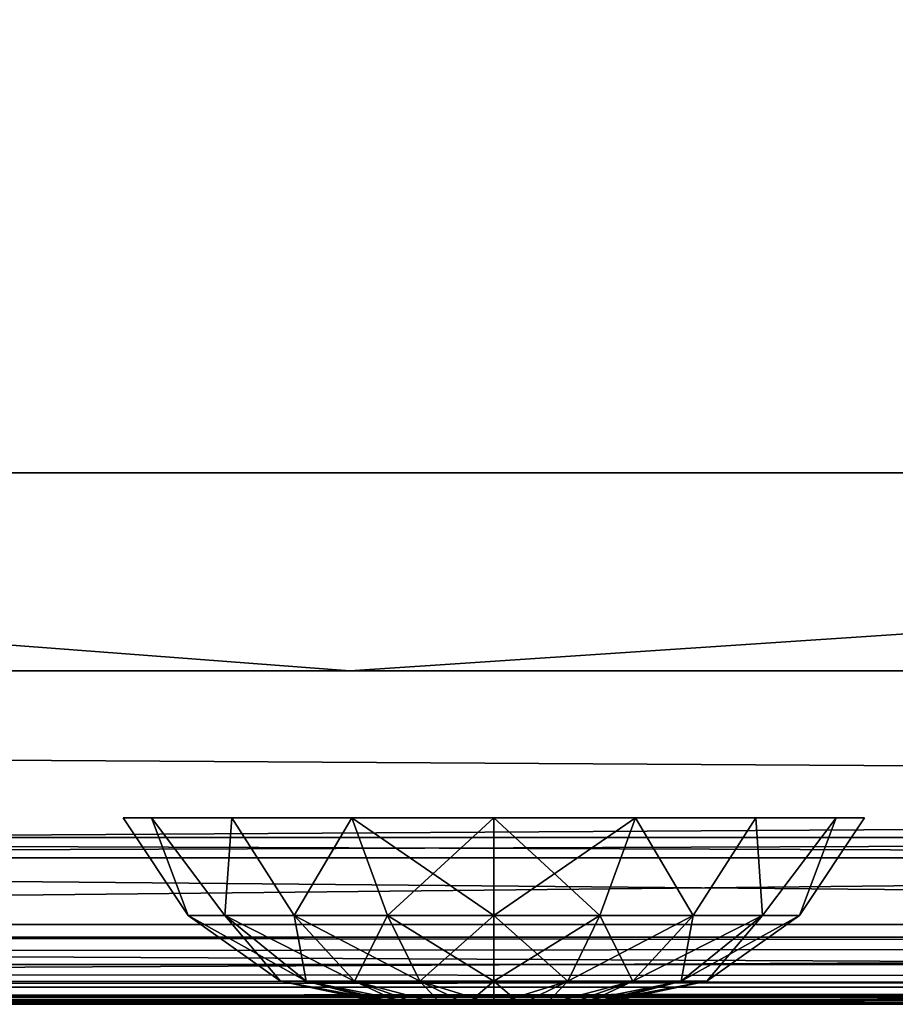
# Model space of a CAD drawing. Header units: millimetres. Extents: x -125 to 125, y -4 to 53.
# Tile 68 of 140: x -36.59 to -31.34, y -2 to 3.9. Entities that reach past the tile are written whole.
import ezdxf

# ---------------------------------------------------------------- set-up
doc = ezdxf.new("R2010")
doc.units = ezdxf.units.MM
doc.header["$LTSCALE"] = 65.185185
for name, color, linetype in [('1', 7, 'CONTINUOUS'), ('14', 7, 'CONTINUOUS'), ('178', 7, 'CONTINUOUS'), ('179', 7, 'CONTINUOUS'), ('18', 7, 'CONTINUOUS'), ('180', 7, 'CONTINUOUS'), ('2', 7, 'CONTINUOUS'), ('20', 7, 'CONTINUOUS'), ('205', 7, 'CONTINUOUS'), ('207', 7, 'CONTINUOUS'), ('209', 7, 'CONTINUOUS'), ('211', 7, 'CONTINUOUS'), ('257', 7, 'CONTINUOUS'), ('258', 7, 'CONTINUOUS'), ('4', 7, 'CONTINUOUS'), ('505', 7, 'CONTINUOUS'), ('507', 7, 'CONTINUOUS'), ('509', 7, 'CONTINUOUS'), ('6', 7, 'CONTINUOUS')]:
    doc.layers.add(name, color=color, linetype=linetype)

msp = doc.modelspace()

# ---------------------------------------------------------------- linework, layer by layer
at = {"layer": '1', "color": 7, "linetype": 'Continuous'}
for points in [[(-38.2837, -2, -122.3968), (-38.0338, -2, -122.7348), (-12.7914, -2, -122.3471), (-38.2837, -2, -122.3968)], [(-38.0338, -2, 122.7348), (-38.2837, -2, 122.3968), (-12.676, -2, 122.347), (-38.0338, -2, 122.7348)], [(38.1255, -2, 124.334), (-38.1255, -2, 124.334), (37.9927, -2, 124.0654), (38.1255, -2, 124.334)], [(37.9927, -2, 124.0654), (-38.1255, -2, 124.334), (37.9915, -2, 124.0618), (37.9927, -2, 124.0654)], [(37.9915, -2, 124.0618), (-38.1255, -2, 124.334), (37.9456, -2, 123.762), (37.9915, -2, 124.0618)], [(37.9456, -2, 123.762), (-38.1255, -2, 124.334), (37.9456, -2, 123.1456), (37.9456, -2, 123.762)], [(37.9456, -2, 123.1456), (-38.1255, -2, 124.334), (12.7914, -2, 122.3471), (37.9456, -2, 123.1456)], [(12.7914, -2, 122.3471), (-38.1255, -2, 124.334), (-12.676, -2, 122.347), (12.7914, -2, 122.3471)], [(-38.1255, -2, -124.334), (38.1255, -2, -124.334), (-37.9927, -2, -124.0655), (-38.1255, -2, -124.334)], [(-38.1255, -2, 124.334), (-37.9906, -2, 124.0588), (-12.676, -2, 122.347), (-38.1255, -2, 124.334)], [(-38.0338, -2, -122.7348), (-37.9456, -2, -123.1456), (-12.7914, -2, -122.3471), (-38.0338, -2, -122.7348)], [(-37.9456, -2, 123.1456), (-38.0338, -2, 122.7348), (-12.676, -2, 122.347), (-37.9456, -2, 123.1456)], [(-37.9927, -2, -124.0655), (38.1255, -2, -124.334), (-37.9915, -2, -124.0618), (-37.9927, -2, -124.0655)], [(-37.9915, -2, -124.0618), (38.1255, -2, -124.334), (-37.9456, -2, -123.762), (-37.9915, -2, -124.0618)], [(-37.9906, -2, 124.0588), (-37.9456, -2, 123.762), (-12.676, -2, 122.347), (-37.9906, -2, 124.0588)], [(-37.9456, -2, 123.762), (-37.9456, -2, 123.1456), (-12.676, -2, 122.347), (-37.9456, -2, 123.762)], [(-37.9456, -2, -123.762), (38.1255, -2, -124.334), (-37.9456, -2, -123.1456), (-37.9456, -2, -123.762)], [(-37.9456, -2, -123.1456), (38.1255, -2, -124.334), (-12.7914, -2, -122.3471), (-37.9456, -2, -123.1456)]]:
    msp.add_3dface(points, dxfattribs=at)
at = {"layer": '14', "color": 7, "linetype": 'Continuous'}
for points in [[(-123.8345, -1.5218, -124.8336), (123.8345, -1.5218, -124.8336), (123.8345, -1.7623, -124.7597), (-123.8345, -1.5218, -124.8336)], [(-123.8345, -1.5218, -124.8336), (123.8345, -1.7623, -124.7597), (-123.8345, -1.7623, -124.7597), (-123.8345, -1.5218, -124.8336)], [(123.8345, -1.7623, -124.7597), (123.8345, -1.9366, -124.5777), (-123.8345, -1.7623, -124.7597), (123.8345, -1.7623, -124.7597)], [(41.0668, -1.9508, -124.5504), (38.9332, -1.9508, -124.5504), (-123.8345, -1.7623, -124.7597), (41.0668, -1.9508, -124.5504)], [(123.8345, -1.9366, -124.5777), (41.0668, -1.9508, -124.5504), (-123.8345, -1.7623, -124.7597), (123.8345, -1.9366, -124.5777)], [(38.9332, -1.9508, -124.5504), (-38.9332, -1.9508, -124.5504), (-123.8345, -1.7623, -124.7597), (38.9332, -1.9508, -124.5504)], [(38.9332, -1.9508, -124.5504), (38.7259, -1.9561, -124.539), (-38.9332, -1.9508, -124.5504), (38.9332, -1.9508, -124.5504)], [(-38.9332, -1.9508, -124.5504), (38.7259, -1.9561, -124.539), (-38.7269, -1.956, -124.5391), (-38.9332, -1.9508, -124.5504)], [(-38.7269, -1.956, -124.5391), (38.5098, -1.9714, -124.5008), (-38.4979, -1.9724, -124.4978), (-38.7269, -1.956, -124.5391)], [(38.7259, -1.9561, -124.539), (38.5098, -1.9714, -124.5008), (-38.7269, -1.956, -124.5391), (38.7259, -1.9561, -124.539)], [(38.5098, -1.9714, -124.5008), (38.2866, -1.9917, -124.425), (-38.4979, -1.9724, -124.4978), (38.5098, -1.9714, -124.5008)], [(-38.4979, -1.9724, -124.4978), (38.2866, -1.9917, -124.425), (-38.2799, -1.9922, -124.422), (-38.4979, -1.9724, -124.4978)], [(38.2866, -1.9917, -124.425), (38.1255, -2, -124.334), (-38.2799, -1.9922, -124.422), (38.2866, -1.9917, -124.425)], [(38.1255, -2, -124.334), (-38.1255, -2, -124.334), (-38.2799, -1.9922, -124.422), (38.1255, -2, -124.334)]]:
    msp.add_3dface(points, dxfattribs=at)
at = {"layer": '178', "color": 7, "linetype": 'Continuous'}
for points in [[(-34.3756, -2, -45.5), (-34.3542, -2, -45.6619), (-34.3542, -2, -45.3381), (-34.3756, -2, -45.5)], [(-34.3542, -2, -45.3381), (-34.2917, -2, -45.8128), (-34.2917, -2, -45.1872), (-34.3542, -2, -45.3381)], [(-34.3542, -2, -45.6619), (-34.2917, -2, -45.8128), (-34.3542, -2, -45.3381), (-34.3542, -2, -45.6619)], [(-34.2917, -2, -45.1872), (-34.1923, -2, -45.9423), (-34.1923, -2, -45.0577), (-34.2917, -2, -45.1872)], [(-34.2917, -2, -45.8128), (-34.1923, -2, -45.9423), (-34.2917, -2, -45.1872), (-34.2917, -2, -45.8128)], [(-34.1923, -2, -45.0577), (-34.0628, -2, -46.0417), (-34.0628, -2, -44.9583), (-34.1923, -2, -45.0577)], [(-34.1923, -2, -45.9423), (-34.0628, -2, -46.0417), (-34.1923, -2, -45.0577), (-34.1923, -2, -45.9423)], [(-34.0628, -2, -44.9583), (-33.9119, -2, -46.1042), (-33.9119, -2, -44.8958), (-34.0628, -2, -44.9583)], [(-34.0628, -2, -46.0417), (-33.9119, -2, -46.1042), (-34.0628, -2, -44.9583), (-34.0628, -2, -46.0417)], [(-33.9119, -2, -44.8958), (-33.75, -2, -46.1256), (-33.75, -2, -44.8744), (-33.9119, -2, -44.8958)], [(-33.9119, -2, -46.1042), (-33.75, -2, -46.1256), (-33.9119, -2, -44.8958), (-33.9119, -2, -46.1042)], [(-33.75, -2, -44.8744), (-33.75, -2, -46.1256), (-33.5881, -2, -46.1042), (-33.75, -2, -44.8744)], [(-33.5881, -2, -44.8958), (-33.75, -2, -44.8744), (-33.5881, -2, -46.1042), (-33.5881, -2, -44.8958)], [(-33.4372, -2, -46.0417), (-33.5881, -2, -44.8958), (-33.5881, -2, -46.1042), (-33.4372, -2, -46.0417)], [(-33.4372, -2, -44.9583), (-33.5881, -2, -44.8958), (-33.4372, -2, -46.0417), (-33.4372, -2, -44.9583)], [(-33.3077, -2, -45.9423), (-33.4372, -2, -44.9583), (-33.4372, -2, -46.0417), (-33.3077, -2, -45.9423)], [(-33.3077, -2, -45.0577), (-33.4372, -2, -44.9583), (-33.3077, -2, -45.9423), (-33.3077, -2, -45.0577)], [(-33.2083, -2, -45.8128), (-33.3077, -2, -45.0577), (-33.3077, -2, -45.9423), (-33.2083, -2, -45.8128)], [(-33.2083, -2, -45.1872), (-33.3077, -2, -45.0577), (-33.2083, -2, -45.8128), (-33.2083, -2, -45.1872)], [(-33.1458, -2, -45.6619), (-33.2083, -2, -45.1872), (-33.2083, -2, -45.8128), (-33.1458, -2, -45.6619)], [(-33.1458, -2, -45.3381), (-33.2083, -2, -45.1872), (-33.1458, -2, -45.6619), (-33.1458, -2, -45.3381)], [(-33.1244, -2, -45.5), (-33.1458, -2, -45.3381), (-33.1458, -2, -45.6619), (-33.1244, -2, -45.5)]]:
    msp.add_3dface(points, dxfattribs=at)
at = {"layer": '179', "color": 7, "linetype": 'Continuous'}
for points in [[(-33.75, -0.8814, -43.277), (-33.1131, -1.4666, -43.7502), (-32.8993, -0.8814, -43.4462), (-33.75, -0.8814, -43.277)], [(-33.75, -1.4666, -43.6379), (-33.1131, -1.4666, -43.7502), (-33.75, -0.8814, -43.277), (-33.75, -1.4666, -43.6379)], [(-33.75, -1.4666, -47.3621), (-33.75, -0.8814, -47.723), (-32.8993, -0.8814, -47.5538), (-33.75, -1.4666, -47.3621)], [(-33.1131, -1.4666, -47.2498), (-33.75, -1.4666, -47.3621), (-32.8993, -0.8814, -47.5538), (-33.1131, -1.4666, -47.2498)], [(-32.5531, -1.4666, -46.9264), (-33.1131, -1.4666, -47.2498), (-32.8993, -0.8814, -47.5538), (-32.5531, -1.4666, -46.9264)], [(-33.1131, -1.4666, -43.7502), (-32.5531, -1.4666, -44.0736), (-32.8993, -0.8814, -43.4462), (-33.1131, -1.4666, -43.7502)], [(-32.1781, -0.8814, -47.0719), (-32.5531, -1.4666, -46.9264), (-32.8993, -0.8814, -47.5538), (-32.1781, -0.8814, -47.0719)], [(-32.8993, -0.8814, -43.4462), (-32.5531, -1.4666, -44.0736), (-32.1781, -0.8814, -43.9281), (-32.8993, -0.8814, -43.4462)], [(-32.1374, -1.4666, -46.431), (-32.5531, -1.4666, -46.9264), (-32.1781, -0.8814, -47.0719), (-32.1374, -1.4666, -46.431)], [(-32.5531, -1.4666, -44.0736), (-32.1374, -1.4666, -44.569), (-32.1781, -0.8814, -43.9281), (-32.5531, -1.4666, -44.0736)], [(-31.6962, -0.8814, -46.3507), (-32.1374, -1.4666, -46.431), (-32.1781, -0.8814, -47.0719), (-31.6962, -0.8814, -46.3507)], [(-32.1781, -0.8814, -43.9281), (-32.1374, -1.4666, -44.569), (-31.6962, -0.8814, -44.6493), (-32.1781, -0.8814, -43.9281)], [(-31.9162, -1.4666, -45.8233), (-32.1374, -1.4666, -46.431), (-31.6962, -0.8814, -46.3507), (-31.9162, -1.4666, -45.8233)], [(-32.1374, -1.4666, -44.569), (-31.9162, -1.4666, -45.1767), (-31.6962, -0.8814, -44.6493), (-32.1374, -1.4666, -44.569)], [(-31.527, -0.8814, -45.5), (-31.9162, -1.4666, -45.8233), (-31.6962, -0.8814, -46.3507), (-31.527, -0.8814, -45.5)], [(-31.6962, -0.8814, -44.6493), (-31.9162, -1.4666, -45.1767), (-31.527, -0.8814, -45.5), (-31.6962, -0.8814, -44.6493)], [(-31.9162, -1.4666, -45.1767), (-31.9162, -1.4666, -45.8233), (-31.527, -0.8814, -45.5), (-31.9162, -1.4666, -45.1767)], [(-33.306, -1.8612, -46.72), (-33.75, -1.8612, -46.7983), (-33.1131, -1.4666, -47.2498), (-33.306, -1.8612, -46.72)], [(-33.75, -1.4666, -43.6379), (-33.306, -1.8612, -44.28), (-33.1131, -1.4666, -43.7502), (-33.75, -1.4666, -43.6379)], [(-33.75, -1.8612, -46.7983), (-33.75, -1.4666, -47.3621), (-33.1131, -1.4666, -47.2498), (-33.75, -1.8612, -46.7983)], [(-33.75, -1.8612, -44.2017), (-33.306, -1.8612, -44.28), (-33.75, -1.4666, -43.6379), (-33.75, -1.8612, -44.2017)], [(-32.5531, -1.4666, -46.9264), (-33.306, -1.8612, -46.72), (-33.1131, -1.4666, -47.2498), (-32.5531, -1.4666, -46.9264)], [(-32.9155, -1.8612, -46.4945), (-33.306, -1.8612, -46.72), (-32.5531, -1.4666, -46.9264), (-32.9155, -1.8612, -46.4945)], [(-33.306, -1.8612, -44.28), (-32.9155, -1.8612, -44.5055), (-33.1131, -1.4666, -43.7502), (-33.306, -1.8612, -44.28)], [(-33.1131, -1.4666, -43.7502), (-32.9155, -1.8612, -44.5055), (-32.5531, -1.4666, -44.0736), (-33.1131, -1.4666, -43.7502)], [(-32.1374, -1.4666, -46.431), (-32.9155, -1.8612, -46.4945), (-32.5531, -1.4666, -46.9264), (-32.1374, -1.4666, -46.431)], [(-32.6257, -1.8612, -46.1491), (-32.9155, -1.8612, -46.4945), (-32.1374, -1.4666, -46.431), (-32.6257, -1.8612, -46.1491)], [(-32.9155, -1.8612, -44.5055), (-32.6257, -1.8612, -44.8509), (-32.5531, -1.4666, -44.0736), (-32.9155, -1.8612, -44.5055)], [(-31.9162, -1.4666, -45.8233), (-32.6257, -1.8612, -46.1491), (-32.1374, -1.4666, -46.431), (-31.9162, -1.4666, -45.8233)], [(-32.4715, -1.8612, -45.7254), (-32.6257, -1.8612, -46.1491), (-31.9162, -1.4666, -45.8233), (-32.4715, -1.8612, -45.7254)], [(-32.5531, -1.4666, -44.0736), (-32.6257, -1.8612, -44.8509), (-32.1374, -1.4666, -44.569), (-32.5531, -1.4666, -44.0736)], [(-32.6257, -1.8612, -44.8509), (-32.4715, -1.8612, -45.2746), (-32.1374, -1.4666, -44.569), (-32.6257, -1.8612, -44.8509)], [(-31.9162, -1.4666, -45.1767), (-32.4715, -1.8612, -45.7254), (-31.9162, -1.4666, -45.8233), (-31.9162, -1.4666, -45.1767)], [(-32.1374, -1.4666, -44.569), (-32.4715, -1.8612, -45.2746), (-31.9162, -1.4666, -45.1767), (-32.1374, -1.4666, -44.569)], [(-32.4715, -1.8612, -45.2746), (-32.4715, -1.8612, -45.7254), (-31.9162, -1.4666, -45.1767), (-32.4715, -1.8612, -45.2746)], [(-33.5881, -2, -46.1042), (-33.75, -2, -46.1256), (-33.306, -1.8612, -46.72), (-33.5881, -2, -46.1042)], [(-33.306, -1.8612, -46.72), (-33.75, -2, -46.1256), (-33.75, -1.8612, -46.7983), (-33.306, -1.8612, -46.72)], [(-33.75, -1.8612, -44.2017), (-33.5881, -2, -44.8958), (-33.306, -1.8612, -44.28), (-33.75, -1.8612, -44.2017)], [(-33.75, -2, -44.8744), (-33.5881, -2, -44.8958), (-33.75, -1.8612, -44.2017), (-33.75, -2, -44.8744)], [(-33.4372, -2, -46.0417), (-33.5881, -2, -46.1042), (-33.306, -1.8612, -46.72), (-33.4372, -2, -46.0417)], [(-33.5881, -2, -44.8958), (-33.4372, -2, -44.9583), (-33.306, -1.8612, -44.28), (-33.5881, -2, -44.8958)], [(-33.3077, -2, -45.9423), (-33.4372, -2, -46.0417), (-32.9155, -1.8612, -46.4945), (-33.3077, -2, -45.9423)], [(-33.306, -1.8612, -44.28), (-33.4372, -2, -44.9583), (-32.9155, -1.8612, -44.5055), (-33.306, -1.8612, -44.28)], [(-33.4372, -2, -44.9583), (-33.3077, -2, -45.0577), (-32.9155, -1.8612, -44.5055), (-33.4372, -2, -44.9583)], [(-32.9155, -1.8612, -46.4945), (-33.4372, -2, -46.0417), (-33.306, -1.8612, -46.72), (-32.9155, -1.8612, -46.4945)], [(-32.6257, -1.8612, -46.1491), (-33.3077, -2, -45.9423), (-32.9155, -1.8612, -46.4945), (-32.6257, -1.8612, -46.1491)], [(-33.2083, -2, -45.8128), (-33.3077, -2, -45.9423), (-32.6257, -1.8612, -46.1491), (-33.2083, -2, -45.8128)], [(-33.3077, -2, -45.0577), (-33.2083, -2, -45.1872), (-32.9155, -1.8612, -44.5055), (-33.3077, -2, -45.0577)], [(-32.9155, -1.8612, -44.5055), (-33.2083, -2, -45.1872), (-32.6257, -1.8612, -44.8509), (-32.9155, -1.8612, -44.5055)], [(-33.1458, -2, -45.6619), (-33.2083, -2, -45.8128), (-32.4715, -1.8612, -45.7254), (-33.1458, -2, -45.6619)], [(-33.2083, -2, -45.1872), (-33.1458, -2, -45.3381), (-32.6257, -1.8612, -44.8509), (-33.2083, -2, -45.1872)], [(-32.4715, -1.8612, -45.7254), (-33.2083, -2, -45.8128), (-32.6257, -1.8612, -46.1491), (-32.4715, -1.8612, -45.7254)], [(-33.1458, -2, -45.3381), (-33.1244, -2, -45.5), (-32.4715, -1.8612, -45.2746), (-33.1458, -2, -45.3381)], [(-32.6257, -1.8612, -44.8509), (-33.1458, -2, -45.3381), (-32.4715, -1.8612, -45.2746), (-32.6257, -1.8612, -44.8509)], [(-33.1244, -2, -45.5), (-33.1458, -2, -45.6619), (-32.4715, -1.8612, -45.7254), (-33.1244, -2, -45.5)], [(-32.4715, -1.8612, -45.2746), (-33.1244, -2, -45.5), (-32.4715, -1.8612, -45.7254), (-32.4715, -1.8612, -45.2746)]]:
    msp.add_3dface(points, dxfattribs=at)
at = {"layer": '18', "color": 7, "linetype": 'Continuous'}
for points in [[(123.8345, -1.5218, 124.8336), (-123.8345, -1.5218, 124.8336), (-123.8345, -1.7623, 124.7597), (123.8345, -1.5218, 124.8336)], [(123.8345, -1.5218, 124.8336), (-123.8345, -1.7623, 124.7597), (123.8345, -1.7623, 124.7597), (123.8345, -1.5218, 124.8336)], [(-123.8345, -1.7623, 124.7597), (-123.8345, -1.9366, 124.5777), (123.8345, -1.7623, 124.7597), (-123.8345, -1.7623, 124.7597)], [(-123.8345, -1.9366, 124.5777), (-41.0668, -1.9508, 124.5504), (123.8345, -1.7623, 124.7597), (-123.8345, -1.9366, 124.5777)], [(-41.0668, -1.9508, 124.5504), (-38.9332, -1.9508, 124.5504), (123.8345, -1.7623, 124.7597), (-41.0668, -1.9508, 124.5504)], [(-38.9332, -1.9508, 124.5504), (38.9332, -1.9508, 124.5504), (123.8345, -1.7623, 124.7597), (-38.9332, -1.9508, 124.5504)], [(-38.9332, -1.9508, 124.5504), (-38.7259, -1.9561, 124.539), (38.9332, -1.9508, 124.5504), (-38.9332, -1.9508, 124.5504)], [(38.9332, -1.9508, 124.5504), (-38.7259, -1.9561, 124.539), (38.7269, -1.956, 124.5391), (38.9332, -1.9508, 124.5504)], [(-38.7259, -1.9561, 124.539), (-38.5098, -1.9714, 124.5008), (38.7269, -1.956, 124.5391), (-38.7259, -1.9561, 124.539)], [(38.7269, -1.956, 124.5391), (-38.5098, -1.9714, 124.5008), (38.4979, -1.9724, 124.4978), (38.7269, -1.956, 124.5391)], [(-38.5098, -1.9714, 124.5008), (-38.2866, -1.9917, 124.425), (38.4979, -1.9724, 124.4978), (-38.5098, -1.9714, 124.5008)], [(38.4979, -1.9724, 124.4978), (-38.2866, -1.9917, 124.425), (38.2799, -1.9922, 124.422), (38.4979, -1.9724, 124.4978)], [(-38.2866, -1.9917, 124.425), (-38.1255, -2, 124.334), (38.2799, -1.9922, 124.422), (-38.2866, -1.9917, 124.425)], [(-38.1255, -2, 124.334), (38.1255, -2, 124.334), (38.2799, -1.9922, 124.422), (-38.1255, -2, 124.334)]]:
    msp.add_3dface(points, dxfattribs=at)
at = {"layer": '180', "color": 7, "linetype": 'Continuous'}
for points in [[(-35.973, -0.8814, -45.5), (-35.5838, -1.4666, -45.1767), (-35.8038, -0.8814, -44.6493), (-35.973, -0.8814, -45.5)], [(-35.8038, -0.8814, -46.3507), (-35.5838, -1.4666, -45.8233), (-35.973, -0.8814, -45.5), (-35.8038, -0.8814, -46.3507)], [(-35.5838, -1.4666, -45.8233), (-35.5838, -1.4666, -45.1767), (-35.973, -0.8814, -45.5), (-35.5838, -1.4666, -45.8233)], [(-35.3626, -1.4666, -46.431), (-35.5838, -1.4666, -45.8233), (-35.8038, -0.8814, -46.3507), (-35.3626, -1.4666, -46.431)], [(-35.8038, -0.8814, -44.6493), (-35.3626, -1.4666, -44.569), (-35.3219, -0.8814, -43.9281), (-35.8038, -0.8814, -44.6493)], [(-35.5838, -1.4666, -45.1767), (-35.3626, -1.4666, -44.569), (-35.8038, -0.8814, -44.6493), (-35.5838, -1.4666, -45.1767)], [(-35.3219, -0.8814, -47.0719), (-35.3626, -1.4666, -46.431), (-35.8038, -0.8814, -46.3507), (-35.3219, -0.8814, -47.0719)], [(-34.9469, -1.4666, -46.9264), (-35.3626, -1.4666, -46.431), (-35.3219, -0.8814, -47.0719), (-34.9469, -1.4666, -46.9264)], [(-35.3626, -1.4666, -44.569), (-34.9469, -1.4666, -44.0736), (-35.3219, -0.8814, -43.9281), (-35.3626, -1.4666, -44.569)], [(-34.6007, -0.8814, -47.5538), (-34.9469, -1.4666, -46.9264), (-35.3219, -0.8814, -47.0719), (-34.6007, -0.8814, -47.5538)], [(-35.3219, -0.8814, -43.9281), (-34.9469, -1.4666, -44.0736), (-34.6007, -0.8814, -43.4462), (-35.3219, -0.8814, -43.9281)], [(-34.3869, -1.4666, -47.2498), (-34.9469, -1.4666, -46.9264), (-34.6007, -0.8814, -47.5538), (-34.3869, -1.4666, -47.2498)], [(-34.9469, -1.4666, -44.0736), (-34.3869, -1.4666, -43.7502), (-34.6007, -0.8814, -43.4462), (-34.9469, -1.4666, -44.0736)], [(-33.75, -0.8814, -47.723), (-34.3869, -1.4666, -47.2498), (-34.6007, -0.8814, -47.5538), (-33.75, -0.8814, -47.723)], [(-34.3869, -1.4666, -43.7502), (-33.75, -1.4666, -43.6379), (-34.6007, -0.8814, -43.4462), (-34.3869, -1.4666, -43.7502)], [(-33.75, -1.4666, -43.6379), (-33.75, -0.8814, -43.277), (-34.6007, -0.8814, -43.4462), (-33.75, -1.4666, -43.6379)], [(-33.75, -0.8814, -47.723), (-33.75, -1.4666, -47.3621), (-34.3869, -1.4666, -47.2498), (-33.75, -0.8814, -47.723)], [(-35.3626, -1.4666, -46.431), (-35.0285, -1.8612, -45.7254), (-35.5838, -1.4666, -45.8233), (-35.3626, -1.4666, -46.431)], [(-35.0285, -1.8612, -45.2746), (-34.8743, -1.8612, -44.8509), (-35.5838, -1.4666, -45.1767), (-35.0285, -1.8612, -45.2746)], [(-35.5838, -1.4666, -45.8233), (-35.0285, -1.8612, -45.2746), (-35.5838, -1.4666, -45.1767), (-35.5838, -1.4666, -45.8233)], [(-35.5838, -1.4666, -45.1767), (-34.8743, -1.8612, -44.8509), (-35.3626, -1.4666, -44.569), (-35.5838, -1.4666, -45.1767)], [(-35.0285, -1.8612, -45.7254), (-35.0285, -1.8612, -45.2746), (-35.5838, -1.4666, -45.8233), (-35.0285, -1.8612, -45.7254)], [(-34.8743, -1.8612, -46.1491), (-35.0285, -1.8612, -45.7254), (-35.3626, -1.4666, -46.431), (-34.8743, -1.8612, -46.1491)], [(-34.8743, -1.8612, -44.8509), (-34.5845, -1.8612, -44.5055), (-35.3626, -1.4666, -44.569), (-34.8743, -1.8612, -44.8509)], [(-35.3626, -1.4666, -44.569), (-34.5845, -1.8612, -44.5055), (-34.9469, -1.4666, -44.0736), (-35.3626, -1.4666, -44.569)], [(-34.9469, -1.4666, -46.9264), (-34.8743, -1.8612, -46.1491), (-35.3626, -1.4666, -46.431), (-34.9469, -1.4666, -46.9264)], [(-34.3869, -1.4666, -47.2498), (-34.5845, -1.8612, -46.4945), (-34.9469, -1.4666, -46.9264), (-34.3869, -1.4666, -47.2498)], [(-34.5845, -1.8612, -46.4945), (-34.8743, -1.8612, -46.1491), (-34.9469, -1.4666, -46.9264), (-34.5845, -1.8612, -46.4945)], [(-34.9469, -1.4666, -44.0736), (-34.194, -1.8612, -44.28), (-34.3869, -1.4666, -43.7502), (-34.9469, -1.4666, -44.0736)], [(-34.5845, -1.8612, -44.5055), (-34.194, -1.8612, -44.28), (-34.9469, -1.4666, -44.0736), (-34.5845, -1.8612, -44.5055)], [(-34.194, -1.8612, -46.72), (-34.5845, -1.8612, -46.4945), (-34.3869, -1.4666, -47.2498), (-34.194, -1.8612, -46.72)], [(-33.75, -1.8612, -44.2017), (-33.75, -1.4666, -43.6379), (-34.3869, -1.4666, -43.7502), (-33.75, -1.8612, -44.2017)], [(-33.75, -1.4666, -47.3621), (-34.194, -1.8612, -46.72), (-34.3869, -1.4666, -47.2498), (-33.75, -1.4666, -47.3621)], [(-34.194, -1.8612, -44.28), (-33.75, -1.8612, -44.2017), (-34.3869, -1.4666, -43.7502), (-34.194, -1.8612, -44.28)], [(-33.75, -1.4666, -47.3621), (-33.75, -1.8612, -46.7983), (-34.194, -1.8612, -46.72), (-33.75, -1.4666, -47.3621)], [(-34.3542, -2, -45.6619), (-34.3756, -2, -45.5), (-35.0285, -1.8612, -45.7254), (-34.3542, -2, -45.6619)], [(-34.8743, -1.8612, -46.1491), (-34.3542, -2, -45.6619), (-35.0285, -1.8612, -45.7254), (-34.8743, -1.8612, -46.1491)], [(-34.3756, -2, -45.5), (-34.3542, -2, -45.3381), (-35.0285, -1.8612, -45.2746), (-34.3756, -2, -45.5)], [(-35.0285, -1.8612, -45.7254), (-34.3756, -2, -45.5), (-35.0285, -1.8612, -45.2746), (-35.0285, -1.8612, -45.7254)], [(-34.3542, -2, -45.3381), (-34.2917, -2, -45.1872), (-35.0285, -1.8612, -45.2746), (-34.3542, -2, -45.3381)], [(-35.0285, -1.8612, -45.2746), (-34.2917, -2, -45.1872), (-34.8743, -1.8612, -44.8509), (-35.0285, -1.8612, -45.2746)], [(-34.2917, -2, -45.1872), (-34.1923, -2, -45.0577), (-34.8743, -1.8612, -44.8509), (-34.2917, -2, -45.1872)], [(-34.8743, -1.8612, -44.8509), (-34.1923, -2, -45.0577), (-34.5845, -1.8612, -44.5055), (-34.8743, -1.8612, -44.8509)], [(-34.5845, -1.8612, -46.4945), (-34.2917, -2, -45.8128), (-34.8743, -1.8612, -46.1491), (-34.5845, -1.8612, -46.4945)], [(-34.2917, -2, -45.8128), (-34.3542, -2, -45.6619), (-34.8743, -1.8612, -46.1491), (-34.2917, -2, -45.8128)], [(-34.1923, -2, -45.0577), (-34.0628, -2, -44.9583), (-34.5845, -1.8612, -44.5055), (-34.1923, -2, -45.0577)], [(-34.5845, -1.8612, -44.5055), (-34.0628, -2, -44.9583), (-34.194, -1.8612, -44.28), (-34.5845, -1.8612, -44.5055)], [(-34.1923, -2, -45.9423), (-34.2917, -2, -45.8128), (-34.5845, -1.8612, -46.4945), (-34.1923, -2, -45.9423)], [(-34.194, -1.8612, -46.72), (-34.0628, -2, -46.0417), (-34.5845, -1.8612, -46.4945), (-34.194, -1.8612, -46.72)], [(-34.0628, -2, -46.0417), (-34.1923, -2, -45.9423), (-34.5845, -1.8612, -46.4945), (-34.0628, -2, -46.0417)], [(-34.0628, -2, -44.9583), (-33.9119, -2, -44.8958), (-34.194, -1.8612, -44.28), (-34.0628, -2, -44.9583)], [(-33.9119, -2, -44.8958), (-33.75, -2, -44.8744), (-34.194, -1.8612, -44.28), (-33.9119, -2, -44.8958)], [(-33.75, -2, -44.8744), (-33.75, -1.8612, -44.2017), (-34.194, -1.8612, -44.28), (-33.75, -2, -44.8744)], [(-33.9119, -2, -46.1042), (-34.0628, -2, -46.0417), (-34.194, -1.8612, -46.72), (-33.9119, -2, -46.1042)], [(-33.75, -1.8612, -46.7983), (-33.9119, -2, -46.1042), (-34.194, -1.8612, -46.72), (-33.75, -1.8612, -46.7983)], [(-33.75, -2, -46.1256), (-33.9119, -2, -46.1042), (-33.75, -1.8612, -46.7983), (-33.75, -2, -46.1256)]]:
    msp.add_3dface(points, dxfattribs=at)
at = {"layer": '2', "color": 7, "linetype": 'Continuous'}
for points in [[(-123.901, 0, 124.9), (123.901, 0, 124.9), (-123.901, 0, -124.9), (-123.901, 0, 124.9)], [(-123.901, 0, -124.9), (123.901, 0, 124.9), (123.901, 0, -124.9), (-123.901, 0, -124.9)]]:
    msp.add_3dface(points, dxfattribs=at)
at = {"layer": '20', "color": 7, "linetype": 'Continuous'}
for points in [[(17.1336, -1, 120.1095), (-120.6472, -1, 119.9336), (120.6472, -1, 119.9336), (17.1336, -1, 120.1095)], [(-17.1336, -1, -120.1095), (-120.6472, -1, -119.9336), (-120.5945, -1, -120.2479), (-17.1336, -1, -120.1095)], [(120.6472, -1, -119.9336), (-120.6472, -1, -119.9336), (-17.1336, -1, -120.1095), (120.6472, -1, -119.9336)], [(120.3783, -1, -85.6675), (-120.6472, -1, -119.9336), (120.6472, -1, -119.9336), (120.3783, -1, -85.6675)], [(-120.3783, -1, -85.6675), (-120.6472, -1, -119.9336), (120.3783, -1, -85.6675), (-120.3783, -1, -85.6675)], [(-17.1336, -1, 120.1095), (-120.6472, -1, 119.9336), (17.1336, -1, 120.1095), (-17.1336, -1, 120.1095)], [(-51.4007, -1, 120.1991), (-120.6472, -1, 119.9336), (-17.1336, -1, 120.1095), (-51.4007, -1, 120.1991)], [(-120.6472, -1, 119.9336), (-120.3783, -1, 85.6675), (120.6472, -1, 119.9336), (-120.6472, -1, 119.9336)], [(-51.4007, -1, -120.1991), (-17.1336, -1, -120.1095), (-120.5945, -1, -120.2479), (-51.4007, -1, -120.1991)], [(120.1991, -1, -51.4007), (-120.3783, -1, -85.6675), (120.3783, -1, -85.6675), (120.1991, -1, -51.4007)], [(-120.1991, -1, -51.4007), (-120.3783, -1, -85.6675), (120.1991, -1, -51.4007), (-120.1991, -1, -51.4007)], [(120.6472, -1, 119.9336), (-120.3783, -1, 85.6675), (120.3783, -1, 85.6675), (120.6472, -1, 119.9336)], [(-120.3783, -1, 85.6675), (-120.1991, -1, 51.4007), (120.3783, -1, 85.6675), (-120.3783, -1, 85.6675)], [(-120.1991, -1, 51.4007), (-120.1095, -1, 17.1336), (120.1991, -1, 51.4007), (-120.1991, -1, 51.4007)], [(120.1095, -1, -17.1336), (-120.1991, -1, -51.4007), (120.1991, -1, -51.4007), (120.1095, -1, -17.1336)], [(-120.1095, -1, -17.1336), (-120.1991, -1, -51.4007), (120.1095, -1, -17.1336), (-120.1095, -1, -17.1336)], [(120.3783, -1, 85.6675), (-120.1991, -1, 51.4007), (120.1991, -1, 51.4007), (120.3783, -1, 85.6675)], [(120.1095, -1, 17.1336), (-120.1095, -1, -17.1336), (120.1095, -1, -17.1336), (120.1095, -1, 17.1336)], [(-120.1095, -1, 17.1336), (-120.1095, -1, -17.1336), (120.1095, -1, 17.1336), (-120.1095, -1, 17.1336)], [(120.1991, -1, 51.4007), (-120.1095, -1, 17.1336), (120.1095, -1, 17.1336), (120.1991, -1, 51.4007)]]:
    msp.add_3dface(points, dxfattribs=at)
at = {"layer": '205', "color": 7, "linetype": 'Continuous'}
for points in [[(-51.4007, -1, 120.1991), (-17.1336, -1, 120.1095), (-49.5959, -1.1213, 120.3134), (-51.4007, -1, 120.1991)], [(-49.5959, -1.1213, 120.3134), (-17.1336, -1, 120.1095), (-15.4791, -1.1213, 120.2287), (-49.5959, -1.1213, 120.3134)]]:
    msp.add_3dface(points, dxfattribs=at)
at = {"layer": '207', "color": 7, "linetype": 'Continuous'}
for points in [[(-18.381, -1.1213, -120.2325), (-51.4007, -1, -120.1991), (-52.2724, -1.1213, -120.3239), (-18.381, -1.1213, -120.2325)], [(-17.1336, -1, -120.1095), (-51.4007, -1, -120.1991), (-18.381, -1.1213, -120.2325), (-17.1336, -1, -120.1095)]]:
    msp.add_3dface(points, dxfattribs=at)
at = {"layer": '209', "color": 7, "linetype": 'Continuous'}
for points in [[(-52.2724, -1.1213, -120.3239), (-60.452, -1.5981, -120.9804), (0, -1.5981, -120.8409), (-52.2724, -1.1213, -120.3239)], [(-18.381, -1.1213, -120.2325), (-52.2724, -1.1213, -120.3239), (0, -1.5981, -120.8409), (-18.381, -1.1213, -120.2325)], [(-60.9384, -1.898, -121.7069), (0, -1.898, -121.5652), (-60.452, -1.5981, -120.9804), (-60.9384, -1.898, -121.7069)], [(-60.452, -1.5981, -120.9804), (0, -1.898, -121.5652), (0, -1.5981, -120.8409), (-60.452, -1.5981, -120.9804)], [(-38.9409, -1.9923, -122.1843), (-12.7914, -2, -122.3471), (-60.9384, -1.898, -121.7069), (-38.9409, -1.9923, -122.1843)], [(-60.9384, -1.898, -121.7069), (-12.7914, -2, -122.3471), (0, -1.898, -121.5652), (-60.9384, -1.898, -121.7069)], [(-38.592, -1.9958, -122.2384), (-12.7914, -2, -122.3471), (-38.9409, -1.9923, -122.1843), (-38.592, -1.9958, -122.2384)], [(-38.5804, -1.996, -122.2422), (-12.7914, -2, -122.3471), (-38.592, -1.9958, -122.2384), (-38.5804, -1.996, -122.2422)], [(-38.2837, -2, -122.3968), (-12.7914, -2, -122.3471), (-38.5804, -1.996, -122.2422), (-38.2837, -2, -122.3968)]]:
    msp.add_3dface(points, dxfattribs=at)
at = {"layer": '211', "color": 7, "linetype": 'Continuous'}
for points in [[(-49.5959, -1.1213, 120.3134), (-15.4791, -1.1213, 120.2287), (-60.452, -1.5981, 120.9804), (-49.5959, -1.1213, 120.3134)], [(-15.4791, -1.1213, 120.2287), (0, -1.5981, 120.8409), (-60.452, -1.5981, 120.9804), (-15.4791, -1.1213, 120.2287)], [(0, -1.5981, 120.8409), (-60.9384, -1.898, 121.7069), (-60.452, -1.5981, 120.9804), (0, -1.5981, 120.8409)], [(0, -1.898, 121.5652), (-60.9384, -1.898, 121.7069), (0, -1.5981, 120.8409), (0, -1.898, 121.5652)], [(0, -1.898, 121.5652), (-41.0589, -1.9919, 122.1852), (-60.9384, -1.898, 121.7069), (0, -1.898, 121.5652)], [(-39.9999, -1.9921, 122.1848), (-41.0589, -1.9919, 122.1852), (0, -1.898, 121.5652), (-39.9999, -1.9921, 122.1848)], [(-38.9409, -1.9923, 122.1843), (-39.9999, -1.9921, 122.1848), (0, -1.898, 121.5652), (-38.9409, -1.9923, 122.1843)], [(-38.592, -1.9958, 122.2384), (-38.9409, -1.9923, 122.1843), (0, -1.898, 121.5652), (-38.592, -1.9958, 122.2384)], [(-38.5881, -1.9958, 122.2397), (-38.592, -1.9958, 122.2384), (0, -1.898, 121.5652), (-38.5881, -1.9958, 122.2397)], [(-38.2837, -2, 122.3968), (-38.5881, -1.9958, 122.2397), (0, -1.898, 121.5652), (-38.2837, -2, 122.3968)], [(-12.676, -2, 122.347), (-38.2837, -2, 122.3968), (0, -1.898, 121.5652), (-12.676, -2, 122.347)]]:
    msp.add_3dface(points, dxfattribs=at)
at = {"layer": '257', "color": 7, "linetype": 'Continuous'}
for points in [[(-34.6125, 0, 123.0363), (-50.2629, 1.1868, 122.8778), (-69.2247, 0, 123.1735), (-34.6125, 0, 123.0363)], [(-16.7543, 1.1868, 122.7921), (-50.2629, 1.1868, 122.8778), (-34.6125, 0, 123.0363), (-16.7543, 1.1868, 122.7921)], [(0, 0, 122.9906), (-16.7543, 1.1868, 122.7921), (-34.6125, 0, 123.0363), (0, 0, 122.9906)]]:
    msp.add_3dface(points, dxfattribs=at)
at = {"layer": '258', "color": 7, "linetype": 'Continuous'}
for points in [[(-69.2247, 0, -123.1735), (-50.2629, 1.1868, -122.8778), (-34.6125, 0, -123.0363), (-69.2247, 0, -123.1735)], [(-50.2629, 1.1868, -122.8778), (-16.7543, 1.1868, -122.7921), (-34.6125, 0, -123.0363), (-50.2629, 1.1868, -122.8778)], [(-34.6125, 0, -123.0363), (-16.7543, 1.1868, -122.7921), (0, 0, -122.9906), (-34.6125, 0, -123.0363)]]:
    msp.add_3dface(points, dxfattribs=at)
at = {"layer": '4', "color": 7, "linetype": 'Continuous'}
for points in [[(123.901, 0, 124.9), (-123.901, 0, 124.9), (123.8345, -1.5218, 124.8336), (123.901, 0, 124.9)], [(123.8345, -1.5218, 124.8336), (-123.901, 0, 124.9), (-123.8345, -1.5218, 124.8336), (123.8345, -1.5218, 124.8336)]]:
    msp.add_3dface(points, dxfattribs=at)
at = {"layer": '505', "linetype": 'Continuous'}
for points in [[(112, 0, 125), (-125, 0, 125), (-121.0088, 0, 124.1092), (112, 0, 125)], [(-106.3425, 0, 123.6095), (112, 0, 123.8023), (-121.0088, 0, 124.1092), (-106.3425, 0, 123.6095)], [(112, 0, 123.8023), (112, 0, 125), (-121.0088, 0, 124.1092), (112, 0, 123.8023)], [(106.3425, 0, -123.6095), (-112, 0, -123.8023), (121.0088, 0, -124.1092), (106.3425, 0, -123.6095)], [(-106.3425, 0, -123.6095), (-112, 0, -123.8023), (106.3425, 0, -123.6095), (-106.3425, 0, -123.6095)], [(-112, 0, -123.8023), (-112, 0, -125), (121.0088, 0, -124.1092), (-112, 0, -123.8023)], [(-112, 0, -125), (125, 0, -125), (121.0088, 0, -124.1092), (-112, 0, -125)], [(105.0001, 0, -123.5729), (-106.3425, 0, -123.6095), (106.3425, 0, -123.6095), (105.0001, 0, -123.5729)], [(-105.0001, 0, -123.5729), (-106.3425, 0, -123.6095), (105.0001, 0, -123.5729), (-105.0001, 0, -123.5729)], [(-105.0001, 0, 123.5729), (106.3425, 0, 123.6095), (-106.3425, 0, 123.6095), (-105.0001, 0, 123.5729)], [(106.3425, 0, 123.6095), (112, 0, 123.8023), (-106.3425, 0, 123.6095), (106.3425, 0, 123.6095)], [(-103.5462, 0, 123.5522), (105.0001, 0, 123.5729), (-105.0001, 0, 123.5729), (-103.5462, 0, 123.5522)], [(105.0001, 0, 123.5729), (106.3425, 0, 123.6095), (-105.0001, 0, 123.5729), (105.0001, 0, 123.5729)], [(103.5462, 0, -123.5522), (-105.0001, 0, -123.5729), (105.0001, 0, -123.5729), (103.5462, 0, -123.5522)], [(-103.5462, 0, -123.5522), (-105.0001, 0, -123.5729), (103.5462, 0, -123.5522), (-103.5462, 0, -123.5522)], [(-69.0312, 0, 123.3248), (103.5462, 0, 123.5522), (-103.5462, 0, 123.5522), (-69.0312, 0, 123.3248)], [(103.5462, 0, 123.5522), (105.0001, 0, 123.5729), (-103.5462, 0, 123.5522), (103.5462, 0, 123.5522)], [(69.0312, 0, -123.3248), (-103.5462, 0, -123.5522), (103.5462, 0, -123.5522), (69.0312, 0, -123.3248)], [(-69.0312, 0, -123.3248), (-103.5462, 0, -123.5522), (69.0312, 0, -123.3248), (-69.0312, 0, -123.3248)], [(-34.5157, 0, 123.1884), (69.0312, 0, 123.3248), (-69.0312, 0, 123.3248), (-34.5157, 0, 123.1884)], [(69.0312, 0, 123.3248), (103.5462, 0, 123.5522), (-69.0312, 0, 123.3248), (69.0312, 0, 123.3248)], [(34.5157, 0, -123.1884), (-69.0312, 0, -123.3248), (69.0312, 0, -123.3248), (34.5157, 0, -123.1884)], [(-34.5157, 0, -123.1884), (-69.0312, 0, -123.3248), (34.5157, 0, -123.1884), (-34.5157, 0, -123.1884)], [(0, 0, 123.1429), (34.5157, 0, 123.1884), (-34.5157, 0, 123.1884), (0, 0, 123.1429)], [(34.5157, 0, 123.1884), (69.0312, 0, 123.3248), (-34.5157, 0, 123.1884), (34.5157, 0, 123.1884)], [(0, 0, -123.1429), (-34.5157, 0, -123.1884), (34.5157, 0, -123.1884), (0, 0, -123.1429)]]:
    msp.add_3dface(points, dxfattribs=at)
at = {"layer": '507', "color": 253, "linetype": 'Continuous', "true_color": 0xa2afbf}
for points in [[(-125, 0, 125), (112, 0, 125), (-124.6586, 39.1161, 124.6586), (-125, 0, 125)], [(124.6586, 39.1161, 124.6586), (-124.6586, 39.1161, 124.6586), (118.4125, 1, 124.9913), (124.6586, 39.1161, 124.6586)], [(118.4125, 1, 124.9913), (-124.6586, 39.1161, 124.6586), (112.0875, 1, 124.9913), (118.4125, 1, 124.9913)], [(-124.6586, 39.1161, 124.6586), (112, 0, 125), (112.0875, 1, 124.9913), (-124.6586, 39.1161, 124.6586)]]:
    msp.add_3dface(points, dxfattribs=at)
at = {"layer": '509', "color": 253, "linetype": 'Continuous', "true_color": 0xa2afbf}
for points in [[(-124.6586, 39.1161, -124.6586), (124.6586, 39.1161, -124.6586), (-118.4125, 1, -124.9913), (-124.6586, 39.1161, -124.6586)], [(-118.4125, 1, -124.9913), (124.6586, 39.1161, -124.6586), (-112.0875, 1, -124.9913), (-118.4125, 1, -124.9913)], [(124.6586, 39.1161, -124.6586), (-112, 0, -125), (-112.0875, 1, -124.9913), (124.6586, 39.1161, -124.6586)], [(125, 0, -125), (-112, 0, -125), (124.6586, 39.1161, -124.6586), (125, 0, -125)]]:
    msp.add_3dface(points, dxfattribs=at)
at = {"layer": '6', "color": 7, "linetype": 'Continuous'}
for points in [[(-123.901, 0, -124.9), (123.901, 0, -124.9), (-123.8345, -1.5218, -124.8336), (-123.901, 0, -124.9)], [(-123.8345, -1.5218, -124.8336), (123.901, 0, -124.9), (123.8345, -1.5218, -124.8336), (-123.8345, -1.5218, -124.8336)]]:
    msp.add_3dface(points, dxfattribs=at)

doc.saveas('drawing.dxf')
